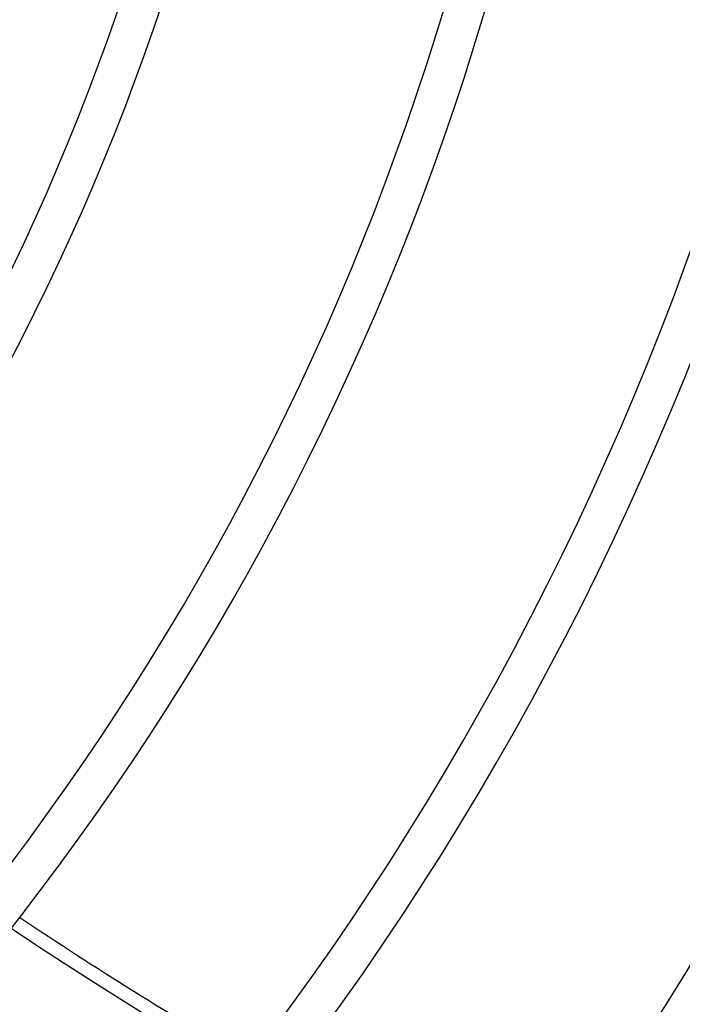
# Model space of a CAD drawing. Header units: millimetres. Extents: x -215 to 215, y -215 to 215.
# Tile 49 of 57: x 87 to 113, y -71 to -32. Entities that reach past the tile are written whole.
import ezdxf

# ---------------------------------------------------------------- set-up
doc = ezdxf.new("R2010")
doc.units = ezdxf.units.MM
doc.layers.add('MAIN-1', color=7, linetype='Continuous')
doc.layers.add('MAIN-2', color=7, linetype='Continuous')

msp = doc.modelspace()

# ---------------------------------------------------------------- linework, layer by layer
at = {"layer": 'MAIN-1'}
for radius, start in [(95.892, 317.84228), (97.478, 317.79604), (108.255, 317.51747), (109.841, 317.48109), (120.618, 317.2593), (122.204, 317.22996), (132.982, 317.04914), (134.566, 317.02501), (145.345, 316.87478), (146.929, 316.85456)]:
    msp.add_arc((0, 0), radius, start, 0, dxfattribs=at)
msp.add_ellipse((144.651, 59.326), major_axis=(-96.891, 133.358), ratio=0.809017, start_param=1.999135, end_param=2.06722, dxfattribs=at)
at = {"layer": 'MAIN-2'}
for radius, start in [(165, 179.99998), (159.5, 270.00002), (158.5, 270.00002)]:
    msp.add_arc((0, 0), radius, start, 0, dxfattribs=at)
msp.add_ellipse((144.176, 58.981), major_axis=(-96.891, 133.358), ratio=0.809017, start_param=1.73342, end_param=2.280953, dxfattribs=at)

doc.saveas('drawing.dxf')
